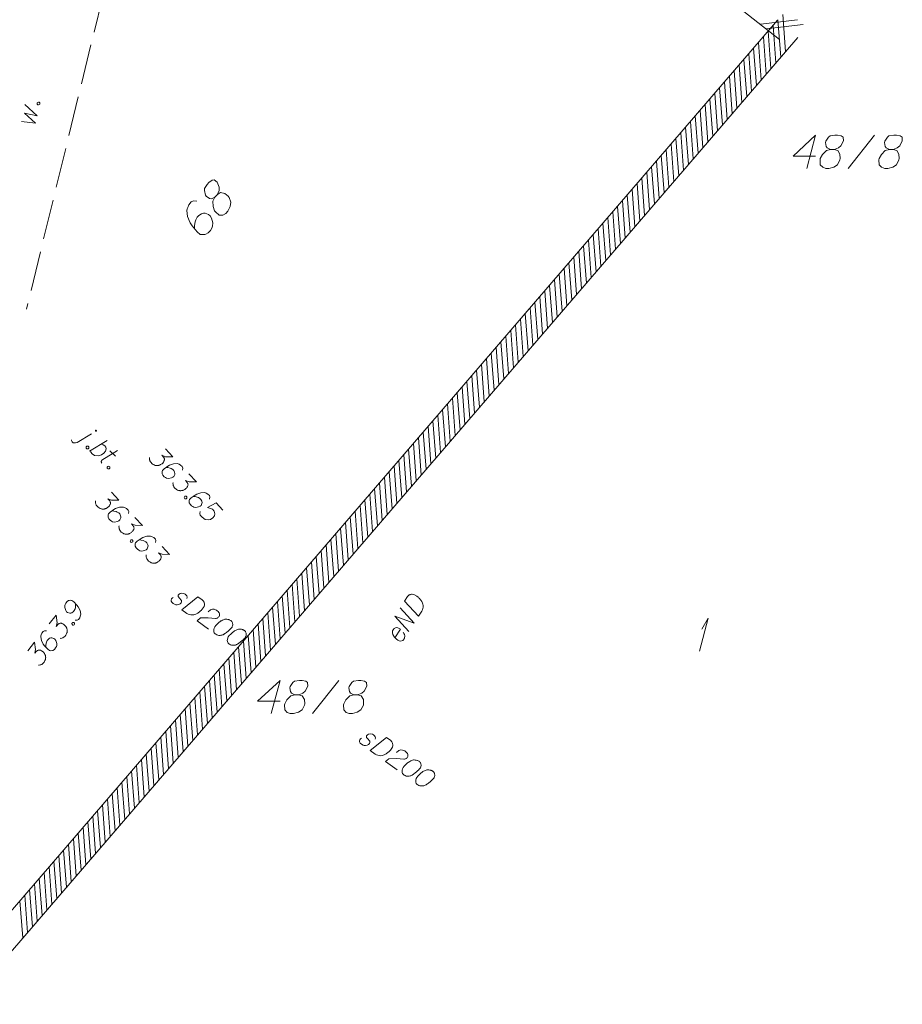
# Model space of a CAD drawing. Header units: metres. Extents: x 5555129 to 5556676, y 5635595 to 5636517.
# Tile 202 of 255: x 5556463 to 5556497, y 5635981 to 5636018. Entities that reach past the tile are written whole.
import ezdxf

# ---------------------------------------------------------------- set-up
doc = ezdxf.new("R2010")
doc.units = ezdxf.units.M
doc.header["$MEASUREMENT"] = 0
doc.linetypes.add('03-linia 3 1', pattern=[2, 1.5, -0.5])
for name, color, linetype, lineweight in [('#digitalizacja', 7, 'Continuous', 18), ('#skartowane', 7, 'Continuous', 18), ('#zakres', 7, 'Continuous', 18)]:
    doc.layers.add(name, color=color, linetype=linetype, lineweight=lineweight)
doc.layers.add('GEPADR_O', color=7, linetype='Continuous', lineweight=18, true_color=0x0a0909)
doc.layers.add('GESDZI_O', color=7, linetype='Continuous', lineweight=18, true_color=0x0a0909)

# ---------------------------------------------------------------- blocks, each defined once
blk = doc.blocks.new('*U1717')
at = {"layer": 'GESDZI_O', "color": 96, "linetype": 'ByBlock', "lineweight": 18}
for q in [(5555374.445, 5636235.545), (5555374.534, 5636236.372)]:
    blk.add_line((5555374.78, 5636236.795), q, dxfattribs=at)
blk = doc.blocks.new('*U1901')
at = {"layer": '#skartowane', "color": 7, "linetype": 'ByBlock', "lineweight": 18}
blk.add_line((5555351.06, 5636243.391), (5555351.597, 5636243.719), dxfattribs=at)
at = {"layer": '#skartowane', "color": 7, "linetype": 'ByBlock', "lineweight": 18, "flags": 128}
for points in [[(5555351.783, 5636243.826), (5555351.784, 5636243.828), (5555351.785, 5636243.829), (5555351.786, 5636243.831), (5555351.787, 5636243.833), (5555351.788, 5636243.835), (5555351.788, 5636243.837), (5555351.788, 5636243.839), (5555351.788, 5636243.841), (5555351.788, 5636243.843), (5555351.787, 5636243.844), (5555351.787, 5636243.846), (5555351.786, 5636243.848), (5555351.785, 5636243.85), (5555351.784, 5636243.851), (5555351.782, 5636243.853), (5555351.781, 5636243.854), (5555351.779, 5636243.855), (5555351.778, 5636243.856), (5555351.776, 5636243.857), (5555351.774, 5636243.857), (5555351.772, 5636243.858), (5555351.77, 5636243.858), (5555351.768, 5636243.858), (5555351.766, 5636243.858), (5555351.764, 5636243.857), (5555351.762, 5636243.857), (5555351.761, 5636243.856), (5555351.759, 5636243.855), (5555351.757, 5636243.854), (5555351.756, 5636243.852), (5555351.755, 5636243.851), (5555351.754, 5636243.849), (5555351.753, 5636243.847), (5555351.752, 5636243.846), (5555351.751, 5636243.844), (5555351.751, 5636243.842), (5555351.751, 5636243.84), (5555351.751, 5636243.838), (5555351.751, 5636243.836), (5555351.752, 5636243.834), (5555351.752, 5636243.832), (5555351.753, 5636243.831), (5555351.754, 5636243.829), (5555351.755, 5636243.827), (5555351.757, 5636243.826), (5555351.758, 5636243.825), (5555351.76, 5636243.823), (5555351.761, 5636243.823), (5555351.763, 5636243.822), (5555351.765, 5636243.821), (5555351.767, 5636243.821), (5555351.769, 5636243.821), (5555351.771, 5636243.821), (5555351.773, 5636243.821), (5555351.775, 5636243.821), (5555351.777, 5636243.822), (5555351.778, 5636243.823), (5555351.78, 5636243.824), (5555351.782, 5636243.825), (5555351.783, 5636243.826)], [(5555350.849, 5636243.495), (5555350.854, 5636243.466), (5555350.876, 5636243.421), (5555350.918, 5636243.388), (5555350.952, 5636243.38), (5555350.998, 5636243.377), (5555351.06, 5636243.391)]]:
    blk.add_lwpolyline(points, dxfattribs=at)
blk = doc.blocks.new('*U1902')
at = {"layer": '#skartowane', "color": 7, "linetype": 'ByBlock', "lineweight": 18}
blk.add_line((5555351.526, 5636243.066), (5555352.186, 5636243.472), dxfattribs=at)
at = {"layer": '#skartowane', "color": 7, "linetype": 'ByBlock', "lineweight": 18, "flags": 128}
blk.add_lwpolyline([(5555351.967, 5636243.338), (5555352.043, 5636243.314), (5555352.102, 5636243.265), (5555352.137, 5636243.216), (5555352.15, 5636243.154), (5555352.131, 5636243.065), (5555352.066, 5636242.989), (5555351.975, 5636242.929), (5555351.88, 5636242.898), (5555351.713, 5636242.911), (5555351.628, 5636242.968), (5555351.581, 5636243.03), (5555351.567, 5636243.092)], dxfattribs=at)
blk = doc.blocks.new('*U1903')
at = {"layer": '#skartowane', "color": 7, "linetype": 'ByBlock', "lineweight": 18}
for p, q in [((5555351.996, 5636242.729), (5555352.578, 5636243.095)), ((5555352.294, 5636243.081), (5555352.498, 5636242.885))]:
    blk.add_line(p, q, dxfattribs=at)
at = {"layer": '#skartowane', "color": 7, "linetype": 'ByBlock', "lineweight": 18, "flags": 128}
blk.add_lwpolyline([(5555351.985, 5636242.624), (5555351.981, 5636242.631), (5555351.977, 5636242.638), (5555351.974, 5636242.645), (5555351.972, 5636242.653), (5555351.97, 5636242.661), (5555351.97, 5636242.669), (5555351.97, 5636242.677), (5555351.971, 5636242.685), (5555351.973, 5636242.693), (5555351.976, 5636242.701), (5555351.98, 5636242.708), (5555351.984, 5636242.715), (5555351.989, 5636242.721), (5555351.995, 5636242.727), (5555352.001, 5636242.732)], dxfattribs=at)

msp = doc.modelspace()

# ---------------------------------------------------------------- linework, layer by layer
at = {"layer": '#digitalizacja', "color": 36, "linetype": 'Continuous', "lineweight": 18, "true_color": 0x7d3300, "flags": 128}
for points in [[(5556469.758, 5635995.841), (5556469.768, 5635995.885), (5556469.752, 5635995.933), (5556469.73, 5635995.964), (5556469.691, 5635996), (5556469.649, 5635996.023), (5556469.571, 5635996.036), (5556469.505, 5635996.025), (5556469.466, 5635996.002), (5556469.434, 5635995.967), (5556469.426, 5635995.936), (5556469.435, 5635995.908), (5556469.441, 5635995.897), (5556469.463, 5635995.866), (5556469.493, 5635995.837), (5556469.533, 5635995.793), (5556469.555, 5635995.762), (5556469.558, 5635995.716), (5556469.543, 5635995.676), (5556469.507, 5635995.636), (5556469.461, 5635995.612), (5556469.391, 5635995.597), (5556469.344, 5635995.602), (5556469.299, 5635995.62), (5556469.247, 5635995.65), (5556469.194, 5635995.697), (5556469.169, 5635995.743), (5556469.167, 5635995.781), (5556469.182, 5635995.822), (5556469.206, 5635995.855), (5556469.242, 5635995.873)], [(5556470.175, 5635995.903), (5556470.338, 5635995.785), (5556470.368, 5635995.756), (5556470.379, 5635995.741), (5556470.396, 5635995.714), (5556470.403, 5635995.694), (5556470.411, 5635995.674), (5556470.417, 5635995.633), (5556470.418, 5635995.604), (5556470.407, 5635995.538), (5556470.33, 5635995.433), (5556470.291, 5635995.389), (5556470.269, 5635995.369), (5556470.247, 5635995.348), (5556470.225, 5635995.328), (5556470.198, 5635995.311), (5556470.167, 5635995.289), (5556470.117, 5635995.26), (5556470.094, 5635995.248), (5556470.017, 5635995.223), (5556469.963, 5635995.218), (5556469.907, 5635995.222), (5556469.85, 5635995.234), (5556469.805, 5635995.253), (5556469.759, 5635995.279), (5556469.572, 5635995.414), (5556470.175, 5635995.903)], [(5556470.553, 5635995.338), (5556470.643, 5635995.411), (5556470.722, 5635995.441), (5556470.783, 5635995.433), (5556470.836, 5635995.416), (5556470.873, 5635995.397), (5556470.897, 5635995.38), (5556470.937, 5635995.344), (5556470.958, 5635995.313), (5556470.969, 5635995.298), (5556470.987, 5635995.263), (5556470.988, 5635995.233), (5556470.984, 5635995.207), (5556470.978, 5635995.19), (5556470.969, 5635995.167), (5556470.952, 5635995.143), (5556470.929, 5635995.123), (5556470.914, 5635995.112), (5556470.891, 5635995.1), (5556470.863, 5635995.091), (5556470.838, 5635995.087), (5556470.555, 5635995.11), (5556470.268, 5635995.106), (5556470.141, 5635995.002), (5556470.576, 5635994.686)], [(5556471.413, 5635995.005), (5556471.404, 5635995.012), (5556471.371, 5635995.028), (5556471.349, 5635995.037), (5556471.331, 5635995.043), (5556471.3, 5635995.051), (5556471.261, 5635995.057), (5556471.227, 5635995.06), (5556471.189, 5635995.058), (5556471.161, 5635995.05), (5556471.129, 5635995.036), (5556471.098, 5635995.023), (5556471.062, 5635995.004), (5556471.039, 5635994.992), (5556471.009, 5635994.97), (5556470.96, 5635994.933), (5556470.893, 5635994.872), (5556470.842, 5635994.821), (5556470.804, 5635994.769), (5556470.781, 5635994.727), (5556470.769, 5635994.67), (5556470.766, 5635994.636), (5556470.769, 5635994.59), (5556470.784, 5635994.55), (5556470.795, 5635994.535), (5556470.82, 5635994.509), (5556470.844, 5635994.492), (5556470.885, 5635994.469), (5556470.926, 5635994.454), (5556470.96, 5635994.451), (5556471.011, 5635994.451), (5556471.036, 5635994.455), (5556471.069, 5635994.46), (5556471.097, 5635994.469), (5556471.117, 5635994.476), (5556471.144, 5635994.493), (5556471.155, 5635994.499), (5556471.182, 5635994.516), (5556471.213, 5635994.538), (5556471.243, 5635994.559), (5556471.262, 5635994.575), (5556471.277, 5635994.586), (5556471.295, 5635994.602), (5556471.336, 5635994.638), (5556471.358, 5635994.658), (5556471.381, 5635994.679), (5556471.41, 5635994.709), (5556471.446, 5635994.748), (5556471.456, 5635994.762), (5556471.465, 5635994.785), (5556471.474, 5635994.808), (5556471.481, 5635994.847), (5556471.48, 5635994.876), (5556471.476, 5635994.901), (5556471.468, 5635994.929), (5556471.455, 5635994.953), (5556471.444, 5635994.968), (5556471.434, 5635994.983), (5556471.413, 5635995.005)], [(5556471.925, 5635994.634), (5556471.915, 5635994.641), (5556471.883, 5635994.657), (5556471.86, 5635994.666), (5556471.842, 5635994.672), (5556471.812, 5635994.679), (5556471.773, 5635994.686), (5556471.738, 5635994.689), (5556471.7, 5635994.687), (5556471.672, 5635994.678), (5556471.641, 5635994.665), (5556471.609, 5635994.651), (5556471.574, 5635994.633), (5556471.55, 5635994.621), (5556471.52, 5635994.599), (5556471.471, 5635994.562), (5556471.405, 5635994.501), (5556471.353, 5635994.45), (5556471.315, 5635994.398), (5556471.292, 5635994.356), (5556471.28, 5635994.299), (5556471.277, 5635994.265), (5556471.28, 5635994.219), (5556471.295, 5635994.179), (5556471.306, 5635994.164), (5556471.331, 5635994.138), (5556471.355, 5635994.121), (5556471.397, 5635994.098), (5556471.437, 5635994.083), (5556471.471, 5635994.08), (5556471.522, 5635994.08), (5556471.547, 5635994.084), (5556471.58, 5635994.089), (5556471.608, 5635994.097), (5556471.628, 5635994.105), (5556471.655, 5635994.122), (5556471.667, 5635994.128), (5556471.694, 5635994.145), (5556471.724, 5635994.167), (5556471.754, 5635994.188), (5556471.773, 5635994.204), (5556471.788, 5635994.215), (5556471.807, 5635994.231), (5556471.848, 5635994.267), (5556471.87, 5635994.287), (5556471.892, 5635994.308), (5556471.921, 5635994.337), (5556471.957, 5635994.377), (5556471.967, 5635994.391), (5556471.976, 5635994.414), (5556471.985, 5635994.437), (5556471.992, 5635994.476), (5556471.991, 5635994.505), (5556471.988, 5635994.53), (5556471.979, 5635994.558), (5556471.967, 5635994.581), (5556471.956, 5635994.597), (5556471.945, 5635994.612), (5556471.925, 5635994.634)], [(5556476.837, 5635990.55), (5556476.847, 5635990.594), (5556476.831, 5635990.642), (5556476.809, 5635990.673), (5556476.769, 5635990.709), (5556476.728, 5635990.732), (5556476.649, 5635990.745), (5556476.584, 5635990.734), (5556476.545, 5635990.711), (5556476.512, 5635990.676), (5556476.505, 5635990.645), (5556476.513, 5635990.617), (5556476.519, 5635990.605), (5556476.541, 5635990.575), (5556476.571, 5635990.546), (5556476.612, 5635990.502), (5556476.634, 5635990.471), (5556476.637, 5635990.425), (5556476.622, 5635990.385), (5556476.586, 5635990.345), (5556476.539, 5635990.321), (5556476.47, 5635990.306), (5556476.422, 5635990.311), (5556476.377, 5635990.329), (5556476.326, 5635990.359), (5556476.272, 5635990.405), (5556476.248, 5635990.452), (5556476.246, 5635990.49), (5556476.261, 5635990.53), (5556476.285, 5635990.564), (5556476.32, 5635990.582)], [(5556477.254, 5635990.612), (5556477.416, 5635990.494), (5556477.446, 5635990.465), (5556477.457, 5635990.45), (5556477.474, 5635990.423), (5556477.482, 5635990.403), (5556477.489, 5635990.383), (5556477.496, 5635990.342), (5556477.496, 5635990.312), (5556477.485, 5635990.247), (5556477.409, 5635990.142), (5556477.37, 5635990.098), (5556477.347, 5635990.078), (5556477.325, 5635990.057), (5556477.303, 5635990.037), (5556477.276, 5635990.02), (5556477.246, 5635989.998), (5556477.196, 5635989.969), (5556477.172, 5635989.957), (5556477.096, 5635989.932), (5556477.042, 5635989.927), (5556476.986, 5635989.931), (5556476.929, 5635989.943), (5556476.884, 5635989.962), (5556476.837, 5635989.988), (5556476.651, 5635990.123), (5556477.254, 5635990.612)], [(5556477.631, 5635990.047), (5556477.721, 5635990.12), (5556477.801, 5635990.15), (5556477.861, 5635990.142), (5556477.915, 5635990.125), (5556477.952, 5635990.106), (5556477.976, 5635990.089), (5556478.015, 5635990.053), (5556478.037, 5635990.022), (5556478.048, 5635990.007), (5556478.066, 5635989.972), (5556478.067, 5635989.942), (5556478.062, 5635989.916), (5556478.057, 5635989.899), (5556478.048, 5635989.876), (5556478.03, 5635989.852), (5556478.008, 5635989.832), (5556477.993, 5635989.821), (5556477.969, 5635989.809), (5556477.941, 5635989.8), (5556477.916, 5635989.796), (5556477.634, 5635989.819), (5556477.347, 5635989.815), (5556477.22, 5635989.71), (5556477.655, 5635989.395)], [(5556478.492, 5635989.714), (5556478.482, 5635989.721), (5556478.45, 5635989.737), (5556478.427, 5635989.746), (5556478.41, 5635989.752), (5556478.379, 5635989.759), (5556478.34, 5635989.766), (5556478.305, 5635989.769), (5556478.268, 5635989.767), (5556478.239, 5635989.758), (5556478.208, 5635989.745), (5556478.176, 5635989.731), (5556478.141, 5635989.713), (5556478.118, 5635989.701), (5556478.087, 5635989.679), (5556478.038, 5635989.642), (5556477.972, 5635989.581), (5556477.921, 5635989.53), (5556477.882, 5635989.478), (5556477.86, 5635989.436), (5556477.847, 5635989.379), (5556477.844, 5635989.345), (5556477.848, 5635989.299), (5556477.862, 5635989.259), (5556477.873, 5635989.244), (5556477.898, 5635989.218), (5556477.922, 5635989.201), (5556477.964, 5635989.178), (5556478.004, 5635989.163), (5556478.039, 5635989.16), (5556478.089, 5635989.16), (5556478.114, 5635989.164), (5556478.147, 5635989.169), (5556478.175, 5635989.177), (5556478.195, 5635989.185), (5556478.222, 5635989.202), (5556478.234, 5635989.208), (5556478.261, 5635989.225), (5556478.291, 5635989.247), (5556478.322, 5635989.268), (5556478.34, 5635989.284), (5556478.355, 5635989.295), (5556478.374, 5635989.311), (5556478.415, 5635989.347), (5556478.437, 5635989.367), (5556478.459, 5635989.388), (5556478.488, 5635989.417), (5556478.524, 5635989.457), (5556478.535, 5635989.471), (5556478.544, 5635989.494), (5556478.553, 5635989.517), (5556478.559, 5635989.556), (5556478.559, 5635989.585), (5556478.555, 5635989.61), (5556478.546, 5635989.638), (5556478.534, 5635989.661), (5556478.523, 5635989.677), (5556478.512, 5635989.692), (5556478.492, 5635989.714)], [(5556479.003, 5635989.343), (5556478.994, 5635989.35), (5556478.961, 5635989.366), (5556478.939, 5635989.375), (5556478.921, 5635989.381), (5556478.89, 5635989.388), (5556478.851, 5635989.395), (5556478.817, 5635989.398), (5556478.779, 5635989.396), (5556478.751, 5635989.387), (5556478.719, 5635989.374), (5556478.687, 5635989.36), (5556478.652, 5635989.342), (5556478.629, 5635989.33), (5556478.599, 5635989.308), (5556478.55, 5635989.271), (5556478.483, 5635989.21), (5556478.432, 5635989.159), (5556478.394, 5635989.107), (5556478.371, 5635989.065), (5556478.359, 5635989.008), (5556478.356, 5635988.974), (5556478.359, 5635988.928), (5556478.374, 5635988.888), (5556478.385, 5635988.873), (5556478.41, 5635988.847), (5556478.434, 5635988.83), (5556478.475, 5635988.807), (5556478.516, 5635988.792), (5556478.55, 5635988.789), (5556478.601, 5635988.789), (5556478.626, 5635988.792), (5556478.659, 5635988.798), (5556478.687, 5635988.806), (5556478.707, 5635988.814), (5556478.734, 5635988.831), (5556478.745, 5635988.837), (5556478.772, 5635988.854), (5556478.803, 5635988.876), (5556478.833, 5635988.897), (5556478.852, 5635988.913), (5556478.867, 5635988.924), (5556478.885, 5635988.939), (5556478.926, 5635988.976), (5556478.948, 5635988.996), (5556478.97, 5635989.016), (5556479, 5635989.046), (5556479.036, 5635989.086), (5556479.046, 5635989.1), (5556479.055, 5635989.123), (5556479.064, 5635989.145), (5556479.071, 5635989.185), (5556479.07, 5635989.214), (5556479.066, 5635989.239), (5556479.057, 5635989.267), (5556479.045, 5635989.29), (5556479.034, 5635989.306), (5556479.024, 5635989.321), (5556479.003, 5635989.343)]]:
    msp.add_lwpolyline(points, dxfattribs=at)
at = {"layer": '#digitalizacja', "color": 1, "linetype": 'Continuous', "lineweight": 18, "flags": 128}
for points in [[(5556477.938, 5635995.741), (5556478.046, 5635995.91), (5556478.073, 5635995.942), (5556478.088, 5635995.954), (5556478.114, 5635995.972), (5556478.133, 5635995.981), (5556478.153, 5635995.989), (5556478.193, 5635995.998), (5556478.223, 5635996.001), (5556478.289, 5635995.994), (5556478.398, 5635995.924), (5556478.445, 5635995.887), (5556478.467, 5635995.867), (5556478.488, 5635995.846), (5556478.51, 5635995.825), (5556478.529, 5635995.799), (5556478.552, 5635995.77), (5556478.584, 5635995.722), (5556478.598, 5635995.699), (5556478.627, 5635995.624), (5556478.635, 5635995.57), (5556478.635, 5635995.515), (5556478.626, 5635995.457), (5556478.61, 5635995.411), (5556478.587, 5635995.363), (5556478.463, 5635995.169), (5556477.938, 5635995.741)], [(5556478.102, 5635994.601), (5556477.577, 5635995.173), (5556478.298, 5635994.91), (5556477.774, 5635995.482)], [(5556477.578, 5635994.36), (5556477.781, 5635994.679), (5556477.734, 5635994.716), (5556477.683, 5635994.734), (5556477.625, 5635994.743), (5556477.543, 5635994.712), (5556477.506, 5635994.665), (5556477.49, 5635994.619), (5556477.485, 5635994.545), (5556477.498, 5635994.488), (5556477.534, 5635994.423), (5556477.561, 5635994.378), (5556477.633, 5635994.304), (5556477.688, 5635994.269), (5556477.736, 5635994.246), (5556477.785, 5635994.235), (5556477.878, 5635994.26), (5556477.908, 5635994.297), (5556477.929, 5635994.34), (5556477.932, 5635994.345), (5556477.943, 5635994.429), (5556477.931, 5635994.486), (5556477.915, 5635994.517), (5556477.913, 5635994.525), (5556477.884, 5635994.578)]]:
    msp.add_lwpolyline(points, dxfattribs=at)
at = {"layer": '#skartowane', "color": 7, "linetype": '03-linia 3 1', "lineweight": 18}
msp.add_line((5556467.572, 5636022.477), (5556463.732, 5636006.717), dxfattribs=at)
at = {"layer": '#skartowane', "color": 7, "linetype": 'Continuous', "lineweight": 18, "flags": 128}
for points in [[(5556463.539, 5636013.768), (5556464.074, 5636013.702), (5556463.654, 5636014.082), (5556464.135, 5636013.985), (5556463.663, 5636014.406)], [(5556464.13, 5636014.445), (5556464.136, 5636014.474), (5556464.152, 5636014.489), (5556464.178, 5636014.501), (5556464.207, 5636014.495), (5556464.227, 5636014.473), (5556464.235, 5636014.453), (5556464.228, 5636014.424), (5556464.213, 5636014.409), (5556464.186, 5636014.397), (5556464.157, 5636014.403), (5556464.138, 5636014.425), (5556464.13, 5636014.445)], [(5556466.048, 5636001.56), (5556466.069, 5636001.54), (5556466.074, 5636001.519), (5556466.07, 5636001.49), (5556466.05, 5636001.469), (5556466.02, 5636001.464), (5556465.999, 5636001.468), (5556465.978, 5636001.488), (5556465.974, 5636001.509), (5556465.977, 5636001.538), (5556465.998, 5636001.56), (5556466.027, 5636001.564), (5556466.048, 5636001.56)], [(5556468.95, 5636001.467), (5556469.233, 5636001.166), (5556468.953, 5636001.17), (5556468.817, 5636001.221), (5556468.89, 5636001.143), (5556468.902, 5636001.122), (5556468.905, 5636001.109), (5556468.909, 5636001.097), (5556468.913, 5636001.084), (5556468.916, 5636001.055), (5556468.911, 5636001.034), (5556468.906, 5636001.013), (5556468.898, 5636000.997), (5556468.876, 5636000.96), (5556468.854, 5636000.931), (5556468.841, 5636000.919), (5556468.824, 5636000.903), (5556468.794, 5636000.883), (5556468.772, 5636000.871), (5556468.751, 5636000.859), (5556468.734, 5636000.852), (5556468.722, 5636000.848), (5556468.709, 5636000.844), (5556468.696, 5636000.84), (5556468.675, 5636000.837), (5556468.646, 5636000.833), (5556468.621, 5636000.834), (5556468.604, 5636000.835), (5556468.583, 5636000.84), (5556468.563, 5636000.844), (5556468.538, 5636000.854), (5556468.525, 5636000.858), (5556468.489, 5636000.88), (5556468.46, 5636000.902), (5556468.44, 5636000.915), (5556468.411, 5636000.945), (5556468.383, 5636000.984), (5556468.375, 5636001.001), (5556468.368, 5636001.018), (5556468.36, 5636001.035), (5556468.356, 5636001.056), (5556468.353, 5636001.077), (5556468.35, 5636001.114), (5556468.355, 5636001.144)], [(5556466.835, 5636000.803), (5556466.857, 5636000.783), (5556466.861, 5636000.762), (5556466.857, 5636000.733), (5556466.837, 5636000.711), (5556466.808, 5636000.707), (5556466.787, 5636000.71), (5556466.766, 5636000.731), (5556466.761, 5636000.752), (5556466.765, 5636000.781), (5556466.785, 5636000.802), (5556466.814, 5636000.807), (5556466.835, 5636000.803)], [(5556469.589, 5636000.665), (5556469.604, 5636000.744), (5556469.58, 5636000.795), (5556469.524, 5636000.855), (5556469.466, 5636000.882), (5556469.433, 5636000.9), (5556469.4, 5636000.91), (5556469.258, 5636000.906), (5556469.11, 5636000.856), (5556469.042, 5636000.817), (5556468.901, 5636000.717), (5556468.837, 5636000.656), (5556468.827, 5636000.615), (5556468.825, 5636000.548), (5556468.828, 5636000.527), (5556468.856, 5636000.472), (5556468.908, 5636000.416), (5556468.957, 5636000.381), (5556468.994, 5636000.359), (5556469.069, 5636000.348), (5556469.178, 5636000.369), (5556469.233, 5636000.397), (5556469.268, 5636000.429), (5556469.304, 5636000.503), (5556469.309, 5636000.541), (5556469.298, 5636000.587), (5556469.262, 5636000.651), (5556469.226, 5636000.689), (5556469.169, 5636000.725), (5556469.128, 5636000.743), (5556469.045, 5636000.762), (5556468.999, 5636000.768), (5556468.974, 5636000.769)], [(5556469.835, 5636000.524), (5556470.118, 5636000.222), (5556469.838, 5636000.227), (5556469.702, 5636000.277), (5556469.774, 5636000.2), (5556469.786, 5636000.179), (5556469.79, 5636000.166), (5556469.794, 5636000.153), (5556469.797, 5636000.141), (5556469.801, 5636000.111), (5556469.796, 5636000.091), (5556469.791, 5636000.07), (5556469.782, 5636000.053), (5556469.76, 5636000.016), (5556469.738, 5635999.988), (5556469.725, 5635999.976), (5556469.708, 5635999.96), (5556469.678, 5635999.94), (5556469.657, 5635999.928), (5556469.636, 5635999.916), (5556469.619, 5635999.908), (5556469.606, 5635999.904), (5556469.593, 5635999.901), (5556469.581, 5635999.897), (5556469.56, 5635999.893), (5556469.53, 5635999.89), (5556469.505, 5635999.891), (5556469.489, 5635999.892), (5556469.468, 5635999.896), (5556469.447, 5635999.901), (5556469.423, 5635999.91), (5556469.41, 5635999.915), (5556469.373, 5635999.937), (5556469.345, 5635999.959), (5556469.324, 5635999.972), (5556469.296, 5636000.002), (5556469.268, 5636000.041), (5556469.26, 5636000.058), (5556469.252, 5636000.075), (5556469.244, 5636000.092), (5556469.241, 5636000.112), (5556469.237, 5636000.134), (5556469.235, 5636000.171), (5556469.24, 5636000.2)], [(5556466.921, 5635999.831), (5556467.204, 5635999.53), (5556466.924, 5635999.535), (5556466.788, 5635999.585), (5556466.861, 5635999.507), (5556466.873, 5635999.486), (5556466.876, 5635999.473), (5556466.88, 5635999.461), (5556466.884, 5635999.448), (5556466.887, 5635999.419), (5556466.882, 5635999.398), (5556466.877, 5635999.377), (5556466.869, 5635999.361), (5556466.846, 5635999.324), (5556466.825, 5635999.295), (5556466.812, 5635999.283), (5556466.794, 5635999.267), (5556466.765, 5635999.247), (5556466.743, 5635999.235), (5556466.722, 5635999.224), (5556466.705, 5635999.216), (5556466.693, 5635999.212), (5556466.68, 5635999.208), (5556466.667, 5635999.204), (5556466.646, 5635999.201), (5556466.617, 5635999.198), (5556466.592, 5635999.198), (5556466.575, 5635999.199), (5556466.554, 5635999.204), (5556466.534, 5635999.209), (5556466.509, 5635999.218), (5556466.496, 5635999.222), (5556466.46, 5635999.244), (5556466.431, 5635999.266), (5556466.411, 5635999.279), (5556466.382, 5635999.31), (5556466.354, 5635999.348), (5556466.346, 5635999.365), (5556466.339, 5635999.382), (5556466.331, 5635999.399), (5556466.327, 5635999.42), (5556466.324, 5635999.441), (5556466.321, 5635999.479), (5556466.326, 5635999.508)], [(5556469.737, 5635999.679), (5556469.757, 5635999.657), (5556469.76, 5635999.636), (5556469.755, 5635999.607), (5556469.734, 5635999.587), (5556469.704, 5635999.584), (5556469.684, 5635999.589), (5556469.663, 5635999.61), (5556469.66, 5635999.631), (5556469.665, 5635999.66), (5556469.687, 5635999.68), (5556469.716, 5635999.684), (5556469.737, 5635999.679)], [(5556470.611, 5635999.576), (5556470.626, 5635999.654), (5556470.602, 5635999.705), (5556470.546, 5635999.766), (5556470.488, 5635999.793), (5556470.455, 5635999.81), (5556470.422, 5635999.82), (5556470.28, 5635999.816), (5556470.132, 5635999.766), (5556470.064, 5635999.727), (5556469.923, 5635999.627), (5556469.858, 5635999.566), (5556469.849, 5635999.525), (5556469.847, 5635999.458), (5556469.85, 5635999.437), (5556469.878, 5635999.382), (5556469.93, 5635999.326), (5556469.979, 5635999.291), (5556470.016, 5635999.269), (5556470.091, 5635999.258), (5556470.2, 5635999.28), (5556470.255, 5635999.307), (5556470.29, 5635999.339), (5556470.326, 5635999.413), (5556470.331, 5635999.451), (5556470.32, 5635999.497), (5556470.284, 5635999.561), (5556470.248, 5635999.6), (5556470.191, 5635999.635), (5556470.15, 5635999.653), (5556470.067, 5635999.672), (5556470.021, 5635999.678), (5556469.996, 5635999.679)], [(5556467.56, 5635999.03), (5556467.575, 5635999.108), (5556467.551, 5635999.159), (5556467.495, 5635999.22), (5556467.437, 5635999.247), (5556467.404, 5635999.264), (5556467.371, 5635999.274), (5556467.229, 5635999.27), (5556467.081, 5635999.22), (5556467.013, 5635999.181), (5556466.872, 5635999.081), (5556466.807, 5635999.02), (5556466.798, 5635998.979), (5556466.796, 5635998.912), (5556466.799, 5635998.891), (5556466.827, 5635998.836), (5556466.879, 5635998.78), (5556466.928, 5635998.745), (5556466.965, 5635998.723), (5556467.04, 5635998.712), (5556467.149, 5635998.734), (5556467.204, 5635998.761), (5556467.239, 5635998.793), (5556467.275, 5635998.867), (5556467.28, 5635998.905), (5556467.269, 5635998.951), (5556467.233, 5635999.015), (5556467.197, 5635999.054), (5556467.14, 5635999.089), (5556467.099, 5635999.107), (5556467.016, 5635999.126), (5556466.97, 5635999.132), (5556466.945, 5635999.133)], [(5556471.115, 5635999.158), (5556470.861, 5635999.43), (5556470.538, 5635999.256), (5556470.72, 5635999.192), (5556470.788, 5635999.119), (5556470.806, 5635999.022), (5556470.795, 5635998.947), (5556470.73, 5635998.87), (5556470.645, 5635998.814), (5556470.552, 5635998.792), (5556470.448, 5635998.808), (5556470.334, 5635998.895), (5556470.261, 5635998.973), (5556470.242, 5635999.028), (5556470.257, 5635999.107)], [(5556467.806, 5635998.888), (5556468.089, 5635998.586), (5556467.809, 5635998.591), (5556467.673, 5635998.642), (5556467.745, 5635998.564), (5556467.757, 5635998.543), (5556467.761, 5635998.53), (5556467.765, 5635998.518), (5556467.768, 5635998.505), (5556467.772, 5635998.476), (5556467.767, 5635998.455), (5556467.762, 5635998.434), (5556467.753, 5635998.418), (5556467.731, 5635998.381), (5556467.709, 5635998.352), (5556467.696, 5635998.34), (5556467.679, 5635998.324), (5556467.649, 5635998.304), (5556467.628, 5635998.292), (5556467.607, 5635998.28), (5556467.59, 5635998.272), (5556467.577, 5635998.269), (5556467.564, 5635998.265), (5556467.552, 5635998.261), (5556467.531, 5635998.258), (5556467.501, 5635998.254), (5556467.476, 5635998.255), (5556467.46, 5635998.256), (5556467.439, 5635998.261), (5556467.418, 5635998.265), (5556467.393, 5635998.275), (5556467.381, 5635998.279), (5556467.344, 5635998.301), (5556467.316, 5635998.323), (5556467.295, 5635998.336), (5556467.267, 5635998.366), (5556467.239, 5635998.405), (5556467.231, 5635998.422), (5556467.223, 5635998.439), (5556467.215, 5635998.456), (5556467.212, 5635998.477), (5556467.208, 5635998.498), (5556467.205, 5635998.535), (5556467.211, 5635998.565)], [(5556468.582, 5635997.94), (5556468.597, 5635998.019), (5556468.573, 5635998.07), (5556468.517, 5635998.13), (5556468.459, 5635998.157), (5556468.426, 5635998.175), (5556468.393, 5635998.184), (5556468.251, 5635998.18), (5556468.103, 5635998.131), (5556468.035, 5635998.091), (5556467.894, 5635997.991), (5556467.829, 5635997.931), (5556467.82, 5635997.889), (5556467.818, 5635997.822), (5556467.821, 5635997.801), (5556467.849, 5635997.746), (5556467.901, 5635997.69), (5556467.95, 5635997.655), (5556467.987, 5635997.633), (5556468.062, 5635997.622), (5556468.171, 5635997.644), (5556468.226, 5635997.671), (5556468.261, 5635997.704), (5556468.297, 5635997.778), (5556468.302, 5635997.815), (5556468.291, 5635997.861), (5556468.255, 5635997.925), (5556468.219, 5635997.964), (5556468.162, 5635997.999), (5556468.121, 5635998.017), (5556468.038, 5635998.037), (5556467.992, 5635998.042), (5556467.967, 5635998.043)], [(5556467.708, 5635998.043), (5556467.728, 5635998.022), (5556467.731, 5635998.001), (5556467.726, 5635997.971), (5556467.705, 5635997.951), (5556467.675, 5635997.948), (5556467.655, 5635997.953), (5556467.634, 5635997.974), (5556467.631, 5635997.995), (5556467.636, 5635998.024), (5556467.658, 5635998.045), (5556467.687, 5635998.048), (5556467.708, 5635998.043)], [(5556468.828, 5635997.798), (5556469.111, 5635997.497), (5556468.831, 5635997.502), (5556468.695, 5635997.552), (5556468.767, 5635997.474), (5556468.779, 5635997.453), (5556468.783, 5635997.44), (5556468.787, 5635997.428), (5556468.79, 5635997.415), (5556468.794, 5635997.386), (5556468.789, 5635997.365), (5556468.784, 5635997.344), (5556468.775, 5635997.328), (5556468.753, 5635997.291), (5556468.731, 5635997.262), (5556468.718, 5635997.25), (5556468.701, 5635997.234), (5556468.671, 5635997.214), (5556468.65, 5635997.202), (5556468.629, 5635997.19), (5556468.612, 5635997.183), (5556468.599, 5635997.179), (5556468.586, 5635997.175), (5556468.574, 5635997.171), (5556468.553, 5635997.168), (5556468.523, 5635997.165), (5556468.498, 5635997.165), (5556468.482, 5635997.166), (5556468.461, 5635997.171), (5556468.44, 5635997.176), (5556468.415, 5635997.185), (5556468.403, 5635997.189), (5556468.366, 5635997.211), (5556468.338, 5635997.233), (5556468.317, 5635997.246), (5556468.289, 5635997.277), (5556468.261, 5635997.315), (5556468.253, 5635997.332), (5556468.245, 5635997.349), (5556468.237, 5635997.366), (5556468.234, 5635997.387), (5556468.23, 5635997.408), (5556468.227, 5635997.446), (5556468.233, 5635997.475)], [(5556465.556, 5635995.024), (5556465.636, 5635995.02), (5556465.683, 5635995.051), (5556465.735, 5635995.115), (5556465.753, 5635995.176), (5556465.766, 5635995.211), (5556465.771, 5635995.245), (5556465.747, 5635995.386), (5556465.677, 5635995.525), (5556465.628, 5635995.587), (5556465.51, 5635995.712), (5556465.441, 5635995.768), (5556465.398, 5635995.771), (5556465.332, 5635995.764), (5556465.311, 5635995.758), (5556465.261, 5635995.723), (5556465.213, 5635995.663), (5556465.185, 5635995.609), (5556465.168, 5635995.57), (5556465.168, 5635995.494), (5556465.205, 5635995.389), (5556465.24, 5635995.338), (5556465.277, 5635995.309), (5556465.355, 5635995.284), (5556465.393, 5635995.284), (5556465.437, 5635995.301), (5556465.495, 5635995.345), (5556465.529, 5635995.387), (5556465.555, 5635995.448), (5556465.567, 5635995.492), (5556465.575, 5635995.577), (5556465.574, 5635995.623), (5556465.571, 5635995.648)], [(5556464.588, 5635994.884), (5556464.847, 5635995.207), (5556464.881, 5635994.929), (5556464.851, 5635994.787), (5556464.917, 5635994.87), (5556464.937, 5635994.885), (5556464.949, 5635994.89), (5556464.961, 5635994.896), (5556464.973, 5635994.901), (5556465.001, 5635994.909), (5556465.023, 5635994.907), (5556465.044, 5635994.905), (5556465.061, 5635994.899), (5556465.101, 5635994.882), (5556465.132, 5635994.864), (5556465.146, 5635994.853), (5556465.164, 5635994.838), (5556465.188, 5635994.812), (5556465.203, 5635994.792), (5556465.218, 5635994.773), (5556465.228, 5635994.757), (5556465.233, 5635994.745), (5556465.239, 5635994.733), (5556465.245, 5635994.721), (5556465.251, 5635994.701), (5556465.258, 5635994.672), (5556465.261, 5635994.647), (5556465.263, 5635994.631), (5556465.261, 5635994.61), (5556465.259, 5635994.588), (5556465.254, 5635994.563), (5556465.251, 5635994.55), (5556465.234, 5635994.51), (5556465.217, 5635994.479), (5556465.206, 5635994.457), (5556465.181, 5635994.424), (5556465.146, 5635994.391), (5556465.131, 5635994.381), (5556465.115, 5635994.371), (5556465.099, 5635994.361), (5556465.079, 5635994.354), (5556465.059, 5635994.348), (5556465.022, 5635994.34), (5556464.992, 5635994.341)], [(5556465.438, 5635994.906), (5556465.457, 5635994.929), (5556465.477, 5635994.936), (5556465.507, 5635994.935), (5556465.53, 5635994.916), (5556465.537, 5635994.888), (5556465.535, 5635994.867), (5556465.517, 5635994.844), (5556465.496, 5635994.837), (5556465.467, 5635994.838), (5556465.444, 5635994.857), (5556465.437, 5635994.885), (5556465.438, 5635994.906)], [(5556464.483, 5635994.621), (5556464.402, 5635994.625), (5556464.355, 5635994.594), (5556464.304, 5635994.53), (5556464.285, 5635994.469), (5556464.272, 5635994.434), (5556464.267, 5635994.4), (5556464.291, 5635994.26), (5556464.361, 5635994.12), (5556464.41, 5635994.058), (5556464.529, 5635993.933), (5556464.598, 5635993.877), (5556464.64, 5635993.874), (5556464.707, 5635993.881), (5556464.727, 5635993.887), (5556464.778, 5635993.922), (5556464.826, 5635993.982), (5556464.854, 5635994.036), (5556464.87, 5635994.075), (5556464.87, 5635994.151), (5556464.834, 5635994.256), (5556464.799, 5635994.307), (5556464.762, 5635994.336), (5556464.683, 5635994.361), (5556464.646, 5635994.362), (5556464.601, 5635994.344), (5556464.543, 5635994.3), (5556464.51, 5635994.258), (5556464.483, 5635994.197), (5556464.471, 5635994.153), (5556464.463, 5635994.069), (5556464.464, 5635994.022), (5556464.467, 5635993.997)], [(5556463.779, 5635993.876), (5556464.038, 5635994.198), (5556464.072, 5635993.921), (5556464.042, 5635993.779), (5556464.108, 5635993.861), (5556464.127, 5635993.876), (5556464.14, 5635993.882), (5556464.151, 5635993.887), (5556464.164, 5635993.893), (5556464.192, 5635993.9), (5556464.213, 5635993.898), (5556464.234, 5635993.896), (5556464.252, 5635993.89), (5556464.292, 5635993.873), (5556464.323, 5635993.856), (5556464.337, 5635993.845), (5556464.355, 5635993.83), (5556464.379, 5635993.803), (5556464.394, 5635993.784), (5556464.409, 5635993.764), (5556464.419, 5635993.749), (5556464.424, 5635993.737), (5556464.43, 5635993.725), (5556464.435, 5635993.713), (5556464.442, 5635993.692), (5556464.449, 5635993.664), (5556464.452, 5635993.639), (5556464.454, 5635993.622), (5556464.452, 5635993.601), (5556464.45, 5635993.58), (5556464.444, 5635993.554), (5556464.442, 5635993.541), (5556464.425, 5635993.501), (5556464.407, 5635993.47), (5556464.397, 5635993.448), (5556464.371, 5635993.416), (5556464.337, 5635993.383), (5556464.321, 5635993.372), (5556464.306, 5635993.362), (5556464.29, 5635993.352), (5556464.27, 5635993.346), (5556464.249, 5635993.339), (5556464.213, 5635993.331), (5556464.183, 5635993.332)]]:
    msp.add_lwpolyline(points, dxfattribs=at)
at = {"layer": '#zakres', "color": 134, "linetype": 'Continuous', "lineweight": 18}
for p, q in [((5556492.024, 5636016.859), (5556453.763, 5636046.914)), ((5556492.255, 5636016.403), (5556492.15, 5636017.799)), ((5556460.692, 5635981.233), (5556491.954, 5636017.578)), ((5556491.308, 5636017.428), (5556492.698, 5636017.595)), ((5556491.528, 5636017.255), (5556492.918, 5636017.422)), ((5556491.89, 5636015.978), (5556491.785, 5636017.374)), ((5556492.073, 5636016.191), (5556491.968, 5636017.587)), ((5556491.525, 5636015.554), (5556491.42, 5636016.95)), ((5556491.707, 5636015.766), (5556491.602, 5636017.162)), ((5556461.451, 5635980.581), (5556492.712, 5636016.926)), ((5556491.342, 5636015.341), (5556491.237, 5636016.737)), ((5556490.977, 5636014.917), (5556490.872, 5636016.313)), ((5556491.16, 5636015.129), (5556491.055, 5636016.525)), ((5556490.612, 5636014.492), (5556490.507, 5636015.888)), ((5556490.794, 5636014.705), (5556490.689, 5636016.101)), ((5556490.247, 5636014.068), (5556490.142, 5636015.464)), ((5556490.429, 5636014.28), (5556490.324, 5636015.676)), ((5556490.064, 5636013.855), (5556489.959, 5636015.252)), ((5556489.699, 5636013.431), (5556489.594, 5636014.827)), ((5556489.881, 5636013.643), (5556489.776, 5636015.039)), ((5556489.334, 5636013.006), (5556489.229, 5636014.402)), ((5556489.516, 5636013.219), (5556489.411, 5636014.615)), ((5556488.969, 5636012.582), (5556488.864, 5636013.978)), ((5556489.151, 5636012.794), (5556489.046, 5636014.19)), ((5556488.786, 5636012.37), (5556488.681, 5636013.766)), ((5556488.421, 5636011.945), (5556488.316, 5636013.341)), ((5556488.603, 5636012.157), (5556488.498, 5636013.553)), ((5556488.056, 5636011.52), (5556487.951, 5636012.916)), ((5556488.238, 5636011.733), (5556488.133, 5636013.129)), ((5556487.69, 5636011.096), (5556487.585, 5636012.492)), ((5556487.873, 5636011.308), (5556487.768, 5636012.704)), ((5556487.508, 5636010.884), (5556487.403, 5636012.28)), ((5556487.143, 5636010.459), (5556487.038, 5636011.855)), ((5556487.325, 5636010.671), (5556487.22, 5636012.067)), ((5556486.777, 5636010.034), (5556486.673, 5636011.431)), ((5556486.96, 5636010.247), (5556486.855, 5636011.643)), ((5556486.595, 5636009.822), (5556486.49, 5636011.218)), ((5556486.23, 5636009.398), (5556486.125, 5636010.794)), ((5556486.412, 5636009.61), (5556486.307, 5636011.006)), ((5556485.865, 5636008.973), (5556485.76, 5636010.369)), ((5556486.047, 5636009.185), (5556485.942, 5636010.581)), ((5556485.499, 5636008.549), (5556485.394, 5636009.945)), ((5556485.682, 5636008.761), (5556485.577, 5636010.157)), ((5556485.317, 5636008.336), (5556485.212, 5636009.732)), ((5556484.952, 5636007.912), (5556484.847, 5636009.308)), ((5556485.134, 5636008.124), (5556485.029, 5636009.52)), ((5556484.586, 5636007.487), (5556484.481, 5636008.883)), ((5556484.769, 5636007.699), (5556484.664, 5636009.095)), ((5556484.221, 5636007.063), (5556484.116, 5636008.459)), ((5556484.404, 5636007.275), (5556484.299, 5636008.671)), ((5556484.039, 5636006.85), (5556483.934, 5636008.246)), ((5556483.674, 5636006.426), (5556483.569, 5636007.822)), ((5556483.856, 5636006.638), (5556483.751, 5636008.034)), ((5556483.308, 5636006.001), (5556483.203, 5636007.397)), ((5556483.491, 5636006.213), (5556483.386, 5636007.61)), ((5556482.943, 5636005.577), (5556482.838, 5636006.973)), ((5556483.126, 5636005.789), (5556483.021, 5636007.185)), ((5556482.761, 5636005.364), (5556482.656, 5636006.76)), ((5556482.395, 5636004.94), (5556482.29, 5636006.336)), ((5556482.578, 5636005.152), (5556482.473, 5636006.548)), ((5556482.03, 5636004.515), (5556481.925, 5636005.911)), ((5556482.213, 5636004.728), (5556482.108, 5636006.124)), ((5556481.665, 5636004.091), (5556481.56, 5636005.487)), ((5556481.848, 5636004.303), (5556481.743, 5636005.699)), ((5556481.482, 5636003.878), (5556481.377, 5636005.274)), ((5556481.117, 5636003.454), (5556481.012, 5636004.85)), ((5556481.3, 5636003.666), (5556481.195, 5636005.062)), ((5556480.752, 5636003.029), (5556480.647, 5636004.425)), ((5556480.935, 5636003.242), (5556480.83, 5636004.638)), ((5556480.387, 5636002.605), (5556480.282, 5636004.001)), ((5556480.57, 5636002.817), (5556480.465, 5636004.213)), ((5556480.204, 5636002.392), (5556480.099, 5636003.789)), ((5556479.839, 5636001.968), (5556479.734, 5636003.364)), ((5556480.022, 5636002.18), (5556479.917, 5636003.576)), ((5556479.474, 5636001.543), (5556479.369, 5636002.939)), ((5556479.657, 5636001.756), (5556479.552, 5636003.152)), ((5556479.109, 5636001.119), (5556479.004, 5636002.515)), ((5556479.291, 5636001.331), (5556479.186, 5636002.727)), ((5556478.926, 5636000.907), (5556478.821, 5636002.303)), ((5556478.561, 5636000.482), (5556478.456, 5636001.878)), ((5556478.744, 5636000.694), (5556478.639, 5636002.09)), ((5556478.196, 5636000.057), (5556478.091, 5636001.453)), ((5556478.378, 5636000.27), (5556478.274, 5636001.666)), ((5556477.831, 5635999.633), (5556477.726, 5636001.029)), ((5556478.013, 5635999.845), (5556477.908, 5636001.241)), ((5556477.648, 5635999.421), (5556477.543, 5636000.817)), ((5556477.283, 5635998.996), (5556477.178, 5636000.392)), ((5556477.466, 5635999.208), (5556477.361, 5636000.604)), ((5556476.918, 5635998.571), (5556476.813, 5635999.968)), ((5556477.1, 5635998.784), (5556476.995, 5636000.18)), ((5556476.553, 5635998.147), (5556476.448, 5635999.543)), ((5556476.735, 5635998.359), (5556476.63, 5635999.755)), ((5556476.37, 5635997.935), (5556476.265, 5635999.331)), ((5556476.005, 5635997.51), (5556475.9, 5635998.906)), ((5556476.187, 5635997.722), (5556476.082, 5635999.118)), ((5556475.64, 5635997.086), (5556475.535, 5635998.482)), ((5556475.822, 5635997.298), (5556475.717, 5635998.694)), ((5556475.275, 5635996.661), (5556475.17, 5635998.057)), ((5556475.457, 5635996.873), (5556475.352, 5635998.269)), ((5556475.092, 5635996.449), (5556474.987, 5635997.845)), ((5556474.727, 5635996.024), (5556474.622, 5635997.42)), ((5556474.909, 5635996.236), (5556474.804, 5635997.632)), ((5556474.362, 5635995.6), (5556474.257, 5635996.996)), ((5556474.544, 5635995.812), (5556474.439, 5635997.208)), ((5556474.179, 5635995.387), (5556474.074, 5635996.783)), ((5556473.814, 5635994.963), (5556473.709, 5635996.359)), ((5556473.996, 5635995.175), (5556473.891, 5635996.571)), ((5556473.449, 5635994.538), (5556473.344, 5635995.934)), ((5556473.631, 5635994.75), (5556473.526, 5635996.147)), ((5556473.083, 5635994.114), (5556472.978, 5635995.51)), ((5556473.266, 5635994.326), (5556473.161, 5635995.722)), ((5556472.901, 5635993.901), (5556472.796, 5635995.297)), ((5556472.536, 5635993.477), (5556472.431, 5635994.873)), ((5556472.718, 5635993.689), (5556472.613, 5635995.085)), ((5556472.171, 5635993.052), (5556472.066, 5635994.448)), ((5556472.353, 5635993.265), (5556472.248, 5635994.661)), ((5556471.805, 5635992.628), (5556471.7, 5635994.024)), ((5556471.988, 5635992.84), (5556471.883, 5635994.236)), ((5556471.623, 5635992.415), (5556471.518, 5635993.811)), ((5556471.258, 5635991.991), (5556471.153, 5635993.387)), ((5556471.44, 5635992.203), (5556471.335, 5635993.599)), ((5556470.892, 5635991.566), (5556470.787, 5635992.962)), ((5556471.075, 5635991.779), (5556470.97, 5635993.175)), ((5556470.527, 5635991.142), (5556470.422, 5635992.538)), ((5556470.71, 5635991.354), (5556470.605, 5635992.75)), ((5556470.345, 5635990.929), (5556470.24, 5635992.326)), ((5556469.979, 5635990.505), (5556469.875, 5635991.901)), ((5556470.162, 5635990.717), (5556470.057, 5635992.113)), ((5556469.614, 5635990.08), (5556469.509, 5635991.476)), ((5556469.797, 5635990.293), (5556469.692, 5635991.689)), ((5556469.249, 5635989.656), (5556469.144, 5635991.052)), ((5556469.432, 5635989.868), (5556469.327, 5635991.264)), ((5556469.067, 5635989.444), (5556468.962, 5635990.84)), ((5556468.701, 5635989.019), (5556468.596, 5635990.415)), ((5556468.884, 5635989.231), (5556468.779, 5635990.627)), ((5556468.336, 5635988.594), (5556468.231, 5635989.99)), ((5556468.519, 5635988.807), (5556468.414, 5635990.203)), ((5556467.971, 5635988.17), (5556467.866, 5635989.566)), ((5556468.154, 5635988.382), (5556468.049, 5635989.778)), ((5556467.788, 5635987.958), (5556467.683, 5635989.354)), ((5556467.423, 5635987.533), (5556467.318, 5635988.929)), ((5556467.606, 5635987.745), (5556467.501, 5635989.141)), ((5556467.058, 5635987.108), (5556466.953, 5635988.505)), ((5556467.241, 5635987.321), (5556467.136, 5635988.717)), ((5556466.693, 5635986.684), (5556466.588, 5635988.08)), ((5556466.876, 5635986.896), (5556466.771, 5635988.292)), ((5556466.51, 5635986.472), (5556466.405, 5635987.868)), ((5556466.145, 5635986.047), (5556466.04, 5635987.443)), ((5556466.328, 5635986.259), (5556466.223, 5635987.655)), ((5556465.78, 5635985.622), (5556465.675, 5635987.019)), ((5556465.963, 5635985.835), (5556465.858, 5635987.231)), ((5556465.415, 5635985.198), (5556465.31, 5635986.594)), ((5556465.597, 5635985.41), (5556465.492, 5635986.806)), ((5556465.232, 5635984.986), (5556465.127, 5635986.382)), ((5556464.867, 5635984.561), (5556464.762, 5635985.957)), ((5556465.05, 5635984.773), (5556464.945, 5635986.169)), ((5556464.502, 5635984.137), (5556464.397, 5635985.533)), ((5556464.684, 5635984.349), (5556464.58, 5635985.745)), ((5556464.137, 5635983.712), (5556464.032, 5635985.108)), ((5556464.319, 5635983.924), (5556464.214, 5635985.32)), ((5556463.954, 5635983.5), (5556463.849, 5635984.896)), ((5556463.589, 5635983.075), (5556463.484, 5635984.471)), ((5556463.772, 5635983.287), (5556463.667, 5635984.683))]:
    msp.add_line(p, q, dxfattribs=at)
at = {"layer": 'GEPADR_O', "color": 7, "linetype": 'Continuous', "lineweight": 18, "flags": 128}
for points in [[(5556470.811, 5636010.921), (5556470.904, 5636011.023), (5556470.923, 5636011.059), (5556470.966, 5636011.179), (5556470.967, 5636011.298), (5556470.895, 5636011.496), (5556470.786, 5636011.582), (5556470.703, 5636011.564), (5556470.589, 5636011.481), (5556470.523, 5636011.408), (5556470.419, 5636011.25), (5556470.416, 5636011.173), (5556470.459, 5636011.001), (5556470.489, 5636010.961), (5556470.612, 5636010.876), (5556470.682, 5636010.866), (5556470.811, 5636010.921), (5556470.735, 5636010.778), (5556470.745, 5636010.569), (5556470.802, 5636010.412), (5556470.831, 5636010.371), (5556470.977, 5636010.253), (5556471.109, 5636010.253), (5556471.217, 5636010.314), (5556471.297, 5636010.401), (5556471.386, 5636010.573), (5556471.413, 5636010.734), (5556471.341, 5636010.919), (5556471.304, 5636010.966), (5556471.181, 5636011.064), (5556471.026, 5636011.099), (5556470.904, 5636011.023)], [(5556470.136, 5636010.776), (5556470.003, 5636010.791), (5556469.921, 5636010.745), (5556469.829, 5636010.643), (5556469.792, 5636010.543), (5556469.767, 5636010.486), (5556469.756, 5636010.43), (5556469.781, 5636010.194), (5556469.883, 5636009.956), (5556469.958, 5636009.848), (5556470.143, 5636009.627), (5556470.253, 5636009.528), (5556470.323, 5636009.517), (5556470.434, 5636009.523), (5556470.469, 5636009.531), (5556470.557, 5636009.585), (5556470.642, 5636009.679), (5556470.694, 5636009.765), (5556470.726, 5636009.83), (5556470.733, 5636009.956), (5556470.683, 5636010.134), (5556470.63, 5636010.222), (5556470.571, 5636010.275), (5556470.444, 5636010.325), (5556470.381, 5636010.328), (5556470.305, 5636010.304), (5556470.204, 5636010.236), (5556470.145, 5636010.171), (5556470.094, 5636010.07), (5556470.069, 5636010), (5556470.048, 5636009.859), (5556470.045, 5636009.782), (5556470.047, 5636009.741)]]:
    msp.add_lwpolyline(points, dxfattribs=at)
at = {"layer": 'GESDZI_O', "color": 96, "linetype": 'Continuous', "lineweight": 18}
for p, q in [((5556494.604, 5636012.009), (5556495.598, 5636013.259)), ((5556474.48, 5635991.509), (5556475.474, 5635992.759))]:
    msp.add_line(p, q, dxfattribs=at)
at = {"layer": 'GESDZI_O', "color": 96, "linetype": 'Continuous', "lineweight": 18, "flags": 128}
for points in [[(5556493.383, 5636012.472), (5556492.537, 5636012.472), (5556493.383, 5636013.259), (5556493.049, 5636012.009)], [(5556493.944, 5636012.718), (5556494.082, 5636012.718), (5556494.121, 5636012.728), (5556494.24, 5636012.777), (5556494.328, 5636012.856), (5556494.427, 5636013.043), (5556494.417, 5636013.18), (5556494.348, 5636013.23), (5556494.21, 5636013.259), (5556494.112, 5636013.259), (5556493.925, 5636013.23), (5556493.866, 5636013.18), (5556493.767, 5636013.033), (5556493.757, 5636012.984), (5556493.777, 5636012.836), (5556493.816, 5636012.777), (5556493.944, 5636012.718), (5556493.787, 5636012.678), (5556493.639, 5636012.531), (5556493.56, 5636012.383), (5556493.551, 5636012.334), (5556493.56, 5636012.147), (5556493.649, 5636012.048), (5556493.767, 5636012.009), (5556493.885, 5636012.009), (5556494.072, 5636012.058), (5556494.21, 5636012.147), (5556494.299, 5636012.324), (5556494.308, 5636012.383), (5556494.299, 5636012.541), (5556494.22, 5636012.678), (5556494.082, 5636012.718)], [(5556496.159, 5636012.718), (5556496.296, 5636012.718), (5556496.336, 5636012.728), (5556496.454, 5636012.777), (5556496.543, 5636012.856), (5556496.641, 5636013.043), (5556496.631, 5636013.18), (5556496.562, 5636013.23), (5556496.424, 5636013.259), (5556496.326, 5636013.259), (5556496.139, 5636013.23), (5556496.08, 5636013.18), (5556495.981, 5636013.033), (5556495.972, 5636012.984), (5556495.991, 5636012.836), (5556496.031, 5636012.777), (5556496.159, 5636012.718), (5556496.001, 5636012.678), (5556495.854, 5636012.531), (5556495.775, 5636012.383), (5556495.765, 5636012.334), (5556495.775, 5636012.147), (5556495.863, 5636012.048), (5556495.981, 5636012.009), (5556496.1, 5636012.009), (5556496.287, 5636012.058), (5556496.424, 5636012.147), (5556496.513, 5636012.324), (5556496.523, 5636012.383), (5556496.513, 5636012.541), (5556496.434, 5636012.678), (5556496.296, 5636012.718)], [(5556473.259, 5635991.972), (5556472.413, 5635991.972), (5556473.259, 5635992.759), (5556472.925, 5635991.509)], [(5556473.82, 5635992.218), (5556473.958, 5635992.218), (5556473.998, 5635992.228), (5556474.116, 5635992.277), (5556474.204, 5635992.356), (5556474.303, 5635992.543), (5556474.293, 5635992.681), (5556474.224, 5635992.73), (5556474.086, 5635992.759), (5556473.988, 5635992.759), (5556473.801, 5635992.73), (5556473.742, 5635992.681), (5556473.643, 5635992.533), (5556473.633, 5635992.484), (5556473.653, 5635992.336), (5556473.693, 5635992.277), (5556473.82, 5635992.218), (5556473.663, 5635992.179), (5556473.515, 5635992.031), (5556473.437, 5635991.883), (5556473.427, 5635991.834), (5556473.437, 5635991.647), (5556473.525, 5635991.549), (5556473.643, 5635991.509), (5556473.761, 5635991.509), (5556473.948, 5635991.559), (5556474.086, 5635991.647), (5556474.175, 5635991.824), (5556474.185, 5635991.883), (5556474.175, 5635992.041), (5556474.096, 5635992.179), (5556473.958, 5635992.218)], [(5556476.035, 5635992.218), (5556476.173, 5635992.218), (5556476.212, 5635992.228), (5556476.33, 5635992.277), (5556476.419, 5635992.356), (5556476.517, 5635992.543), (5556476.507, 5635992.681), (5556476.438, 5635992.73), (5556476.301, 5635992.759), (5556476.202, 5635992.759), (5556476.015, 5635992.73), (5556475.956, 5635992.681), (5556475.858, 5635992.533), (5556475.848, 5635992.484), (5556475.868, 5635992.336), (5556475.907, 5635992.277), (5556476.035, 5635992.218), (5556475.877, 5635992.179), (5556475.73, 5635992.031), (5556475.651, 5635991.883), (5556475.641, 5635991.834), (5556475.651, 5635991.647), (5556475.739, 5635991.549), (5556475.858, 5635991.509), (5556475.976, 5635991.509), (5556476.163, 5635991.559), (5556476.301, 5635991.647), (5556476.389, 5635991.824), (5556476.399, 5635991.883), (5556476.389, 5635992.041), (5556476.31, 5635992.179), (5556476.173, 5635992.218)]]:
    msp.add_lwpolyline(points, dxfattribs=at)

# ---------------------------------------------------------------- block references
at = {"layer": '#skartowane', "color": 7, "linetype": 'Continuous', "lineweight": 18}
for name in ['*U1901', '*U1902', '*U1903']:
    msp.add_blockref(name, (1114.572, -241.693), dxfattribs=at)
at = {"layer": 'GESDZI_O', "color": 96, "linetype": 'Continuous', "lineweight": 18}
msp.add_blockref('*U1717', (1114.572, -241.693), dxfattribs=at)

doc.saveas('drawing.dxf')
